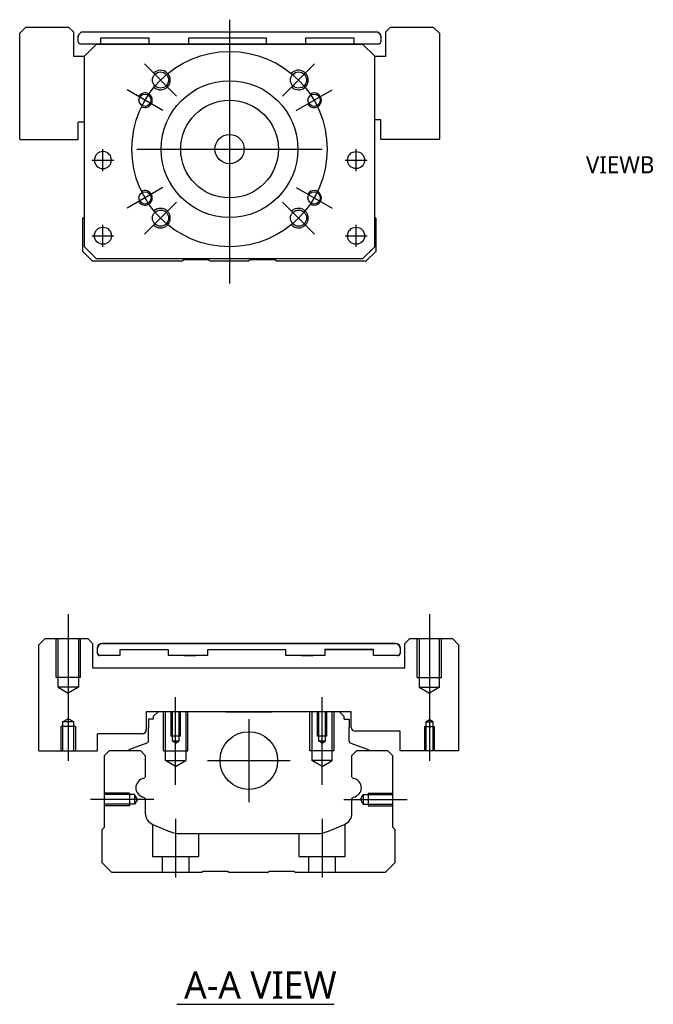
# Model space of a CAD drawing. Header units: millimetres. Extents: x -261 to 3135, y -1525 to 860.
# Tile 7 of 15: x -220 to -90, y -906 to -705. Entities that reach past the tile are written whole.
import ezdxf
from ezdxf.lldxf.tags import DXFTag

# ---------------------------------------------------------------- set-up
doc = ezdxf.new("R2010")
doc.units = ezdxf.units.MM
doc.layers.get('0').update_dxf_attribs({"linetype": 'CONTINUOUS'})
doc.styles.add('CHN', font='msjhbd.ttf')
tags = doc.linetypes.add('DASHED', pattern=[25.72, 12.86, -12.86]).pattern_tags.tags
tags[6:7] = [DXFTag(74, 4), DXFTag(75, 0), DXFTag(340, '0'), DXFTag(46, 0.0), DXFTag(50, 0.0), DXFTag(44, 0.0), DXFTag(45, 0.0)]
tags[4:5] = [DXFTag(74, 4), DXFTag(75, 0), DXFTag(340, '0'), DXFTag(46, 0.0), DXFTag(50, 0.0), DXFTag(44, 0.0), DXFTag(45, 0.0)]

msp = doc.modelspace()

# ---------------------------------------------------------------- linework, layer by layer
at = {"ltscale": 0.3}
for p, q in [((-176.72, -704.82), (-176.72, -758.82)), ((-187.58, -720.46), (-194.15, -713.89)), ((-165.87, -720.46), (-159.29, -713.89)), ((-190.36, -723.44), (-197.72, -719.19)), ((-163.08, -723.44), (-155.72, -719.19)), ((-202.66, -735.82), (-202.66, -731.32)), ((-202.66, -735.82), (-202.66, -731.32)), ((-195.72, -731.32), (-157.72, -731.32)), ((-150.79, -735.82), (-150.79, -731.32)), ((-150.79, -735.82), (-150.79, -731.32)), ((-190.36, -739.19), (-197.72, -743.44)), ((-163.08, -739.19), (-155.72, -743.44)), ((-187.58, -742.17), (-194.15, -748.75)), ((-165.87, -742.17), (-159.29, -748.75)), ((-202.66, -751.32), (-202.66, -746.82)), ((-202.66, -751.32), (-202.66, -746.82)), ((-150.79, -751.32), (-150.79, -746.82)), ((-150.79, -751.32), (-150.79, -746.82)), ((-172.77, -848.06), (-172.77, -865.06)), ((-181.27, -856.56), (-164.27, -856.56))]:
    msp.add_line(p, q, dxfattribs=at)
at = {"linetype": 'Continuous'}
for p, q in [((-218.43, -706.32), (-219.72, -707.61)), ((-219.72, -729.32), (-219.72, -707.61)), ((-218.43, -706.32), (-209.72, -706.32)), ((-208.72, -707.32), (-209.72, -706.32)), ((-208.72, -707.32), (-208.72, -712.32)), ((-206.72, -707.32), (-146.72, -707.32)), ((-206.72, -707.32), (-146.72, -707.32)), ((-143.72, -706.32), (-144.72, -707.32)), ((-144.72, -712.32), (-144.72, -707.32)), ((-143.72, -706.32), (-135.02, -706.32)), ((-133.72, -707.61), (-135.02, -706.32)), ((-133.72, -707.61), (-133.72, -729.32)), ((-207.72, -708.32), (-207.72, -708.32)), ((-207.72, -709.32), (-207.72, -708.32)), ((-203.97, -709.82), (-207.22, -709.82)), ((-206.47, -712.32), (-203.97, -709.82)), ((-203.97, -709.82), (-206.47, -712.32)), ((-203.97, -709.82), (-149.47, -709.82)), ((-149.47, -709.82), (-203.97, -709.82)), ((-149.47, -709.82), (-203.97, -709.82)), ((-203.16, -708.62), (-203.16, -709.82)), ((-193.16, -708.62), (-203.16, -708.62)), ((-193.16, -709.82), (-193.16, -708.62)), ((-185.16, -708.62), (-185.16, -709.82)), ((-169.16, -708.62), (-185.16, -708.62)), ((-169.16, -709.82), (-169.16, -708.62)), ((-161.16, -708.62), (-161.16, -709.82)), ((-151.16, -708.62), (-161.16, -708.62)), ((-151.16, -709.82), (-151.16, -708.62)), ((-146.22, -709.82), (-151.16, -709.82)), ((-149.47, -709.82), (-146.97, -712.32)), ((-146.97, -712.32), (-149.47, -709.82)), ((-145.72, -708.32), (-145.72, -708.32)), ((-145.72, -708.32), (-145.72, -709.32)), ((-208.72, -712.32), (-206.47, -712.32)), ((-206.47, -751.32), (-206.47, -712.32)), ((-146.97, -751.32), (-146.97, -712.32)), ((-146.97, -712.32), (-144.72, -712.32)), ((-207.72, -729.32), (-207.72, -725.82)), ((-206.47, -725.82), (-207.72, -725.82)), ((-145.72, -725.32), (-146.97, -725.32)), ((-145.72, -729.32), (-145.72, -725.32)), ((-219.72, -729.32), (-219.67, -729.36)), ((-219.67, -729.36), (-207.77, -729.36)), ((-207.77, -729.36), (-207.72, -729.32)), ((-145.72, -729.32), (-145.68, -729.36)), ((-133.77, -729.36), (-145.68, -729.36)), ((-133.77, -729.36), (-133.72, -729.32)), ((-206.77, -745.47), (-206.47, -745.17)), ((-206.77, -752.27), (-206.77, -745.47)), ((-146.97, -745.27), (-146.77, -745.47)), ((-146.77, -745.47), (-146.77, -752.27)), ((-206.47, -751.32), (-203.97, -753.82)), ((-149.47, -753.82), (-146.97, -751.32)), ((-204.77, -754.27), (-206.77, -752.27)), ((-203.97, -753.82), (-205.47, -752.32)), ((-203.97, -753.82), (-203.97, -753.82)), ((-149.47, -753.82), (-203.97, -753.82)), ((-149.47, -753.82), (-203.97, -753.82)), ((-186.07, -754.02), (-186.42, -754.27)), ((-181.07, -754.02), (-186.07, -754.02)), ((-180.72, -754.27), (-181.07, -754.02)), ((-172.47, -754.02), (-172.82, -754.27)), ((-167.47, -754.02), (-172.47, -754.02)), ((-167.12, -754.27), (-167.47, -754.02)), ((-146.77, -752.27), (-148.77, -754.27)), ((-186.42, -754.27), (-204.77, -754.27)), ((-172.82, -754.27), (-180.72, -754.27)), ((-148.77, -754.27), (-167.12, -754.27)), ((-214.48, -831.56), (-215.77, -832.85)), ((-214.48, -831.56), (-205.77, -831.56)), ((-204.77, -832.56), (-205.77, -831.56)), ((-204.77, -832.56), (-204.77, -837.56)), ((-202.77, -832.55), (-142.77, -832.55)), ((-202.77, -832.56), (-142.77, -832.56)), ((-186, -832.55), (-186, -832.56)), ((-186, -832.55), (-183.55, -832.55)), ((-186, -832.56), (-183.55, -832.56)), ((-183.55, -832.56), (-183.55, -832.55)), ((-162, -832.55), (-162, -832.56)), ((-162, -832.55), (-159.55, -832.55)), ((-162, -832.56), (-159.55, -832.56)), ((-159.55, -832.56), (-159.55, -832.55)), ((-139.77, -831.56), (-140.77, -832.56)), ((-140.77, -837.56), (-140.77, -832.56)), ((-139.77, -831.56), (-131.06, -831.56)), ((-129.77, -832.85), (-131.06, -831.56)), ((-129.77, -832.85), (-129.77, -854.56)), ((-203.77, -833.56), (-203.77, -833.55)), ((-203.77, -834.56), (-203.77, -833.56)), ((-199.21, -833.86), (-199.21, -835.06)), ((-199.21, -833.86), (-199.21, -833.86)), ((-189.21, -833.86), (-199.21, -833.86)), ((-189.21, -833.86), (-199.21, -833.86)), ((-189.21, -835.06), (-189.21, -833.86)), ((-189.21, -833.86), (-189.21, -833.86)), ((-181.21, -833.86), (-181.21, -835.06)), ((-181.21, -833.86), (-181.21, -833.86)), ((-165.21, -833.86), (-181.21, -833.86)), ((-165.21, -833.86), (-181.21, -833.86)), ((-165.21, -835.06), (-165.21, -833.86)), ((-165.21, -833.86), (-165.21, -833.86)), ((-157.21, -833.86), (-157.21, -833.85)), ((-147.21, -833.85), (-157.21, -833.85)), ((-157.21, -833.86), (-157.21, -835.06)), ((-147.21, -833.86), (-157.21, -833.86)), ((-147.21, -833.86), (-147.21, -833.85)), ((-147.21, -835.06), (-147.21, -833.86)), ((-141.77, -833.55), (-141.77, -833.56)), ((-141.77, -833.56), (-141.77, -834.56)), ((-199.21, -835.06), (-203.27, -835.05)), ((-199.21, -835.06), (-203.27, -835.06)), ((-181.21, -835.06), (-189.21, -835.06)), ((-181.21, -835.06), (-189.21, -835.06)), ((-186, -835.06), (-183.55, -835.06)), ((-183.55, -835.06), (-183.55, -835.06)), ((-157.21, -835.06), (-165.21, -835.06)), ((-157.21, -835.06), (-165.21, -835.06)), ((-162, -835.06), (-159.55, -835.06)), ((-159.55, -835.06), (-159.55, -835.06)), ((-142.27, -835.05), (-147.21, -835.05)), ((-142.27, -835.06), (-147.21, -835.06)), ((-204.77, -837.56), (-140.77, -837.56)), ((-151.77, -846.56), (-193.77, -846.56)), ((-193.77, -846.56), (-193.77, -850.26)), ((-191.34, -846.56), (-192.34, -847.56)), ((-183.47, -846.56), (-191.34, -846.56)), ((-177.47, -846.56), (-168.07, -846.56)), ((-154.2, -846.56), (-162.07, -846.56)), ((-153.2, -847.56), (-154.2, -846.56)), ((-151.77, -849.76), (-151.77, -846.56)), ((-193.34, -848.06), (-193.34, -849.76)), ((-192.34, -848.06), (-193.34, -848.06)), ((-192.34, -847.56), (-192.34, -848.06)), ((-153.2, -848.06), (-153.2, -847.56)), ((-153.2, -848.06), (-152.2, -848.06)), ((-152.2, -848.06), (-152.2, -849.76)), ((-193.34, -852.56), (-193.34, -849.76)), ((-152.2, -852.56), (-152.2, -849.76)), ((-141.77, -850.56), (-150.97, -850.56)), ((-141.77, -854.56), (-141.77, -850.56)), ((-194.57, -851.06), (-203.77, -851.06)), ((-203.77, -854.56), (-203.77, -851.06)), ((-193.67, -853.03), (-197.25, -854.32)), ((-151.87, -853.03), (-148.29, -854.32)), ((-203.82, -854.6), (-203.77, -854.56)), ((-202.32, -855.51), (-201.32, -854.51)), ((-201.32, -854.51), (-194.99, -854.51)), ((-197.38, -854.48), (-197.38, -854.51)), ((-194.99, -854.51), (-193.99, -855.51)), ((-151.65, -855.51), (-150.65, -854.51)), ((-150.65, -854.51), (-144.32, -854.51)), ((-148.16, -854.48), (-148.16, -854.51)), ((-144.32, -854.51), (-143.32, -855.51)), ((-141.77, -854.56), (-141.73, -854.6)), ((-129.82, -854.6), (-141.73, -854.6)), ((-129.82, -854.6), (-129.77, -854.56)), ((-202.32, -870.21), (-202.32, -855.51)), ((-193.99, -855.51), (-193.99, -859.78)), ((-151.65, -859.78), (-151.65, -855.51)), ((-143.32, -855.51), (-143.32, -870.21)), ((-193.99, -864.52), (-193.99, -867.34)), ((-151.65, -867.34), (-151.65, -864.52)), ((-202.82, -870.71), (-202.32, -870.21)), ((-202.82, -877.51), (-202.82, -870.71)), ((-192.45, -869.65), (-188.89, -871.13)), ((-156.75, -871.13), (-153.19, -869.65)), ((-143.32, -870.21), (-142.82, -870.71)), ((-142.82, -870.71), (-142.82, -877.51)), ((-186.97, -871.51), (-158.67, -871.51)), ((-200.82, -879.51), (-202.82, -877.51)), ((-182.12, -879.26), (-182.47, -879.51)), ((-177.12, -879.26), (-182.12, -879.26)), ((-176.77, -879.51), (-177.12, -879.26)), ((-168.52, -879.26), (-168.87, -879.51)), ((-163.52, -879.26), (-168.52, -879.26)), ((-163.17, -879.51), (-163.52, -879.26)), ((-142.82, -877.51), (-144.82, -879.51)), ((-182.47, -879.51), (-200.82, -879.51)), ((-168.87, -879.51), (-176.77, -879.51)), ((-144.82, -879.51), (-163.17, -879.51))]:
    msp.add_line(p, q, dxfattribs=at)
at = {"linetype": 'DASHED'}
for p, q in [((-203.97, -709.82), (-203.97, -709.82)), ((-203.16, -708.62), (-203.16, -708.62)), ((-193.16, -708.62), (-193.16, -708.62)), ((-193.16, -709.82), (-193.16, -709.82)), ((-187.5, -709.82), (-189.95, -709.82)), ((-185.16, -708.62), (-185.16, -708.62)), ((-185.16, -709.82), (-185.16, -709.82)), ((-169.16, -708.62), (-169.16, -708.62)), ((-169.16, -709.82), (-169.16, -709.82)), ((-165.95, -709.82), (-163.5, -709.82)), ((-161.16, -708.62), (-161.16, -708.62)), ((-161.16, -709.82), (-161.16, -709.82)), ((-151.16, -708.62), (-151.16, -708.62)), ((-149.47, -709.82), (-149.47, -709.82)), ((-206.47, -712.32), (-206.47, -712.32)), ((-146.97, -712.32), (-146.97, -712.32)), ((-204.41, -733.57), (-204.41, -733.57)), ((-200.91, -733.57), (-200.91, -733.57)), ((-152.54, -733.57), (-152.54, -733.57)), ((-149.04, -733.57), (-149.04, -733.57)), ((-206.47, -736.82), (-206.47, -736.82)), ((-146.97, -736.82), (-146.97, -736.82)), ((-204.41, -749.07), (-204.41, -749.07)), ((-200.91, -749.07), (-200.91, -749.07)), ((-146.97, -751.32), (-147.97, -752.32)), ((-205.47, -752.32), (-205.47, -752.32)), ((-149.47, -753.82), (-149.47, -753.82)), ((-147.97, -752.32), (-147.97, -752.32))]:
    msp.add_line(p, q, dxfattribs=at)
for p, q in [((-204.91, -733.57), (-200.41, -733.57)), ((-204.91, -733.57), (-200.41, -733.57)), ((-153.04, -733.57), (-148.54, -733.57)), ((-153.04, -733.57), (-148.54, -733.57)), ((-204.91, -749.07), (-200.41, -749.07)), ((-204.91, -749.07), (-200.41, -749.07)), ((-153.04, -749.07), (-148.54, -749.07)), ((-153.04, -749.07), (-148.54, -749.07)), ((-215.77, -854.56), (-215.77, -832.85)), ((-215.77, -854.56), (-215.72, -854.6)), ((-215.72, -854.6), (-203.82, -854.6)), ((-187.53, -906.49), (-155.29, -906.49))]:
    msp.add_line(p, q)
at = {"ltscale": 0.1}
for p, q in [((-209.77, -826.56), (-209.77, -856.6)), ((-135.77, -826.56), (-135.77, -856.6)), ((-187.77, -861.56), (-187.77, -843.56)), ((-157.77, -861.56), (-157.77, -843.56)), ((-192.22, -864.51), (-205.22, -864.51)), ((-153.32, -864.51), (-140.32, -864.51)), ((-187.77, -868.51), (-187.77, -880.51)), ((-157.77, -868.51), (-157.77, -880.51))]:
    msp.add_line(p, q, dxfattribs=at)
at = {"linetype": 'DASHED', "ltscale": 0.3}
for p, q in [((-212.27, -839.56), (-212.27, -831.56)), ((-211.87, -841.56), (-211.87, -831.56)), ((-207.67, -831.56), (-207.67, -841.56)), ((-207.27, -839.56), (-207.27, -831.56)), ((-138.27, -839.56), (-138.27, -831.56)), ((-137.87, -831.56), (-137.87, -841.56)), ((-133.67, -841.56), (-133.67, -831.56)), ((-133.27, -839.56), (-133.27, -831.56)), ((-207.27, -839.56), (-212.27, -839.56)), ((-138.27, -839.56), (-133.27, -839.56)), ((-207.67, -841.56), (-211.87, -841.56)), ((-211.87, -841.56), (-209.77, -842.77)), ((-207.67, -841.56), (-209.77, -842.77)), ((-137.87, -841.56), (-133.67, -841.56)), ((-137.87, -841.56), (-135.77, -842.77)), ((-133.67, -841.56), (-135.77, -842.77))]:
    msp.add_line(p, q, dxfattribs=at)
at = {"linetype": 'DASHED', "ltscale": 0.1}
for p, q in [((-190.27, -854.56), (-190.27, -846.56)), ((-189.84, -856.56), (-189.84, -846.56)), ((-188.77, -846.56), (-188.77, -851.56)), ((-188.51, -846.56), (-188.51, -852.56)), ((-187.03, -852.56), (-187.03, -846.56)), ((-186.77, -851.56), (-186.77, -846.56)), ((-185.7, -846.56), (-185.7, -856.56)), ((-185.27, -854.56), (-185.27, -846.56)), ((-160.27, -854.56), (-160.27, -846.56)), ((-159.84, -846.56), (-159.84, -856.56)), ((-158.77, -846.56), (-158.77, -851.56)), ((-158.51, -846.56), (-158.51, -852.56)), ((-157.03, -852.56), (-157.03, -846.56)), ((-156.77, -851.56), (-156.77, -846.56)), ((-155.7, -856.56), (-155.7, -846.56)), ((-155.27, -854.56), (-155.27, -846.56)), ((-210.95, -848.6), (-209.77, -848.03)), ((-210.95, -848.6), (-210.95, -854.6)), ((-208.6, -848.6), (-210.95, -848.6)), ((-208.6, -848.6), (-209.77, -848.03)), ((-208.6, -854.6), (-208.6, -848.6)), ((-136.51, -848.6), (-135.77, -848.18)), ((-136.51, -848.6), (-135.03, -848.6)), ((-136.51, -848.6), (-136.51, -854.6)), ((-135.03, -848.6), (-135.77, -848.18)), ((-135.03, -848.6), (-135.03, -854.6)), ((-208.27, -849.6), (-211.27, -849.6)), ((-211.27, -849.6), (-211.27, -854.6)), ((-208.27, -849.6), (-208.27, -854.6)), ((-136.77, -849.6), (-134.77, -849.6)), ((-136.77, -849.6), (-136.77, -854.6)), ((-134.77, -849.6), (-134.77, -854.6)), ((-186.77, -851.56), (-188.77, -851.56)), ((-187.77, -852.98), (-188.51, -852.55)), ((-187.03, -852.56), (-188.51, -852.56)), ((-187.77, -852.98), (-187.03, -852.55)), ((-156.77, -851.56), (-158.77, -851.56)), ((-157.77, -852.98), (-158.51, -852.55)), ((-157.03, -852.56), (-158.51, -852.56)), ((-157.77, -852.98), (-157.03, -852.55)), ((-190.27, -854.56), (-185.27, -854.56)), ((-155.27, -854.56), (-160.27, -854.56)), ((-189.84, -856.56), (-185.7, -856.56)), ((-187.77, -857.75), (-189.84, -856.56)), ((-187.77, -857.75), (-185.7, -856.56)), ((-155.7, -856.56), (-159.84, -856.56)), ((-157.77, -857.75), (-159.84, -856.56)), ((-157.77, -857.75), (-155.7, -856.56)), ((-197.19, -863.21), (-202.19, -863.21)), ((-196.19, -863.5), (-202.19, -863.5)), ((-197.19, -863.21), (-197.19, -865.81)), ((-196.19, -863.5), (-196.19, -865.52)), ((-195.61, -864.51), (-196.19, -863.5)), ((-195.61, -864.51), (-196.19, -865.52)), ((-149.9, -864.51), (-149.32, -863.5)), ((-149.9, -864.51), (-149.32, -865.52)), ((-149.32, -863.5), (-149.32, -865.52)), ((-149.32, -863.5), (-143.32, -863.5)), ((-148.32, -863.21), (-148.32, -865.81)), ((-148.32, -863.21), (-143.32, -863.21)), ((-196.19, -865.52), (-202.19, -865.52)), ((-197.19, -865.81), (-202.19, -865.81)), ((-197.19, -865.58), (-197.19, -865.63)), ((-149.32, -865.52), (-143.32, -865.52)), ((-148.32, -865.58), (-148.32, -865.63)), ((-148.32, -865.81), (-143.32, -865.81)), ((-192.52, -869.63), (-192.52, -876.21)), ((-153.02, -876.21), (-153.02, -869.57)), ((-183.02, -876.21), (-183.02, -871.51)), ((-162.52, -871.51), (-162.52, -876.21)), ((-192.52, -876.21), (-183.02, -876.21)), ((-190.52, -876.21), (-190.52, -879.51)), ((-185.02, -879.51), (-185.02, -876.21)), ((-162.52, -876.21), (-153.02, -876.21)), ((-160.52, -876.21), (-160.52, -879.51)), ((-155.02, -879.51), (-155.02, -876.21))]:
    msp.add_line(p, q, dxfattribs=at)
at = {"ltscale": 0.3}
msp.add_circle((-176.72, -731.32), 20, dxfattribs=at)
at = {"linetype": 'Continuous'}
for centre, radius in [((-190.86, -717.18), 1.65), ((-162.58, -717.18), 1.65), ((-176.72, -731.32), 14), ((-194.04, -721.32), 1.25), ((-176.72, -731.32), 10), ((-159.4, -721.32), 1.25), ((-176.72, -731.32), 3), ((-150.79, -733.57), 1.75), ((-194.04, -741.32), 1.25), ((-159.4, -741.32), 1.25), ((-190.86, -745.46), 1.65), ((-162.58, -745.46), 1.65), ((-202.66, -749.07), 1.75), ((-150.79, -749.07), 1.75), ((-172.77, -856.56), 5.9)]:
    msp.add_circle(centre, radius, dxfattribs=at)
at = {"linetype": 'Continuous', "extrusion": (0, 0, -1)}
msp.add_circle((202.66, -733.57), 1.75, dxfattribs=at)
at = {"linetype": 'Continuous'}
for centre, radius, start, end in [((-206.72, -708.32), 1, 90, 180), ((-146.72, -708.32), 1, 0, 90), ((-207.22, -709.32), 0.5, 180, 269.97), ((-146.22, -709.32), 0.5, 270, 0), ((-202.77, -833.56), 1, 90, 180), ((-142.77, -833.56), 1, 0, 90), ((-203.27, -834.56), 0.5, 180, 269.97), ((-142.27, -834.56), 0.5, 270, 0), ((-194.57, -850.26), 0.8, 270, 0), ((-150.97, -849.76), 0.8, 180, 270), ((-151.7, -852.56), 0.5, 180, 250.1017), ((-197.18, -854.51), 0.2, 109.8983, 172.0917), ((-194, -862.15), 1.93, 99.5288, 260.4712), ((-151.64, -862.15), 1.93, 279.5288, 80.4712), ((-191.49, -867.34), 2.5, 180, 247.4572), ((-154.15, -867.34), 2.5, 292.5428, 0), ((-186.97, -866.51), 5, 247.4572, 270), ((-158.67, -866.51), 5, 270, 292.5428)]:
    msp.add_arc(centre, radius, start, end, dxfattribs=at)
at = {"linetype": 'Continuous', "extrusion": (0, 0, -1)}
for centre, radius, start, end in [((206.72, -708.32), 1, 0, 90), ((146.72, -708.32), 1, 90, 180), ((202.77, -833.55), 1, 0, 90), ((142.77, -833.55), 1, 90, 180), ((203.27, -834.55), 0.5, 270.03, 0), ((142.27, -834.55), 0.5, 180, 270), ((193.84, -852.56), 0.5, 180, 250.1017), ((148.36, -854.51), 0.2, 109.8983, 172.0917), ((194.49, -859.78), 0.5, 180, 249.8105), ((151.15, -859.78), 0.5, 290.1895, 0), ((194.49, -864.52), 0.5, 110.1895, 180), ((151.15, -864.52), 0.5, 0, 69.8105)]:
    msp.add_arc(centre, radius, start, end, dxfattribs=at)
for centre, radius, start, end in [((-190.86, -717.18), 2, 227.8658, 135), ((-162.58, -717.18), 2, 225, 137.8658), ((-194.04, -721.32), 1.5, 242.1491, 150), ((-159.4, -721.32), 1.5, 210, 122.1491), ((-194.04, -741.32), 1.5, 210, 117.8509), ((-159.4, -741.32), 1.5, 237.8509, 150), ((-190.86, -745.46), 2, 225, 132.134), ((-162.58, -745.46), 2, 222.1342, 135)]:
    msp.add_arc(centre, radius, start, end)

# ---------------------------------------------------------------- texts
at = {"style": 'CHN'}
for s, insert, char_height, attachment_point in [('VIEWB', (-89.67, -736.28), 3.5, 9), ('A-A VIEW', (-186.04, -902.55), 5.6, 4)]:
    msp.add_mtext(s, dxfattribs=dict(at, insert=insert, char_height=char_height, attachment_point=attachment_point))

doc.saveas('drawing.dxf')
